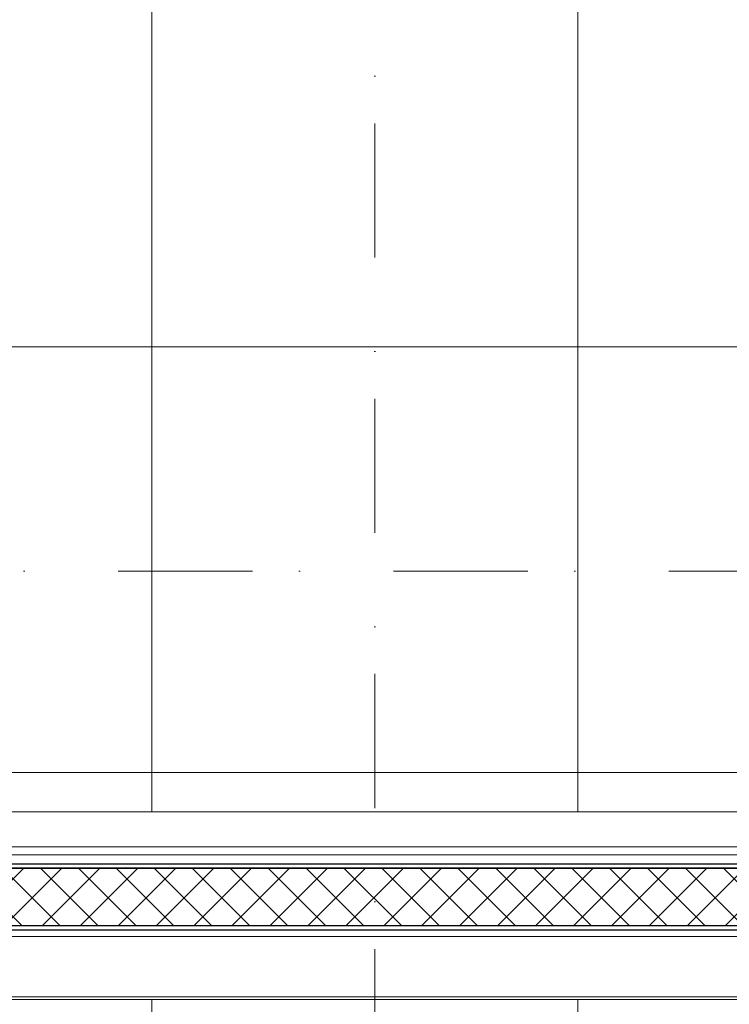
# Model space of a CAD drawing. Header units: millimetres. Extents: x 3652085 to 3778338, y -303702 to -273644.
# Tile 107 of 256: x 3674732 to 3674997, y -276743 to -276376. Entities that reach past the tile are written whole.
import ezdxf

# ---------------------------------------------------------------- set-up
doc = ezdxf.new("R2010")
doc.units = ezdxf.units.MM
for name, pattern in [('AUSGEZOGEN', [0]), ('BEQA', [20.5, 10, -7, 0, -3.5]), ('HIDDEN2', [4.7624999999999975, 3.174999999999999, -1.587499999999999])]:
    doc.linetypes.add(name, pattern=pattern)
doc.layers.add('!!!! BALCONY', color=7, linetype='Continuous')
doc.layers.add('DOOR', color=7, linetype='AUSGEZOGEN')
doc.layers.add('DOOR-IDEN   (HAUSART)', color=43, linetype='Continuous', lineweight=5)
doc.layers.add('Marker - Section_Pen_No__1', color=7, linetype='Continuous', lineweight=13)

# ---------------------------------------------------------------- blocks, each defined once
blk = doc.blocks.new('A$C054672D4 (2-2)')
at = {"layer": 'DOOR', "linetype": 'Continuous', "lineweight": -3}
h = blk.add_hatch(dxfattribs=at)
h.set_pattern_fill('_USER', color=3, scale=10, angle=-45.00000000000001, style=0, double=1, pattern_type=0)
h.set_pattern_definition([(314.9999999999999, (666.1333966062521, 82.83489308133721), (7.071067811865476, 7.071067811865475), []), (44.99999999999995, (666.1333966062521, 82.83489308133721), (-7.071067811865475, 7.071067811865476), [])])
h.paths.add_polyline_path([(666.1333966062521, -138.3433931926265), (687.6319753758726, -138.3433931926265), (687.631975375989, 470.6569147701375), (666.1333966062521, 470.6569147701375)])
at = {"color": 252, "elevation": 33706.18410929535}
for points in [[(638.6319753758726, 401.9573217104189), (638.6319753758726, -143.8433931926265)], [(639.6319753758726, 401.9573217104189), (639.6319753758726, -130.6455647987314)], [(662.1319753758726, 401.9573217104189), (662.1319753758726, -124.8433931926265)], [(692.6319753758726, 401.9573217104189), (692.6319753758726, -122.8433931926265)], [(695.6319753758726, 401.9573217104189), (695.6319753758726, -122.8433931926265)], [(708.6319753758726, 401.9573217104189), (708.6319753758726, -129.6756288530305)]]:
    blk.add_lwpolyline(points, dxfattribs=at)
at = {"color": 7, "linetype": 'HIDDEN2', "ltscale": 5}
blk.add_arc((646.6153032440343, 543.6771682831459, 33706.18410929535), 741.5373520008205, 270.889844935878, 0.4247055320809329, dxfattribs=at)
at = {"layer": 'DOOR', "color": 7, "linetype": 'Continuous', "lineweight": -3, "elevation": 33706.18410929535}
for points in [[(664.6333966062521, 401.9573217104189), (664.6333966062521, -138.3433931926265), (666.1333966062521, -138.3433931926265), (666.1333966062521, 401.9573217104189)], [(666.1333966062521, -138.3433931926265), (687.6319753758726, -138.3433931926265), (687.6319753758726, 401.9573217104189)], [(687.6319753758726, 401.9573217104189), (687.6319753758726, -138.3433931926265), (689.1319753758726, -138.3433931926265), (689.1319753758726, 401.9573217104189)]]:
    blk.add_lwpolyline(points, dxfattribs=at)

msp = doc.modelspace()

# ---------------------------------------------------------------- hatches: boundary and pattern name
at = {"layer": '!!!! BALCONY', "linetype": 'Continuous', "lineweight": 13}
h = msp.add_hatch(dxfattribs=at)
h.set_pattern_fill('NET', color=252, scale=50, angle=360, style=0)
h.set_pattern_definition([(359.9999999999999, (3871472.703406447, -411435.7301605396), (7.776507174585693e-14, 158.75), []), (90, (3871472.703406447, -411435.7301605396), (-158.75, 8.748570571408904e-14), [])])
edge = h.paths.add_edge_path()
edge.add_line((3675295.904283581, -277142.4270460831), (3675410.646501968, -277142.4270460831))
edge.add_line((3675410.646501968, -277142.4270460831), (3675410.646501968, -277007.4513999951))
edge.add_line((3675410.646501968, -277007.4513999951), (3675410.646501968, -277001.3752667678))
edge.add_line((3675410.646501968, -277001.3752667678), (3675410.646501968, -276991.3752667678))
edge.add_line((3675410.646501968, -276991.3752667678), (3675410.646501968, -276968.2030782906))
edge.add_line((3675410.646501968, -276968.2030782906), (3675410.646501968, -276542.1955843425))
edge.add_line((3675410.646501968, -276542.1955843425), (3675410.646501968, -276522.0625606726))
edge.add_line((3675410.646501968, -276522.0625606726), (3675410.646501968, -276491.802601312))
edge.add_line((3675410.646501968, -276491.802601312), (3675410.646501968, -276468.4555416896))
edge.add_line((3675410.646501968, -276468.4555416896), (3675410.646501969, -276300.3437666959))
edge.add_line((3675410.646501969, -276300.3437666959), (3675410.64650197, -276257.4204629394))
edge.add_line((3675410.64650197, -276257.4204629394), (3675410.646501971, -275991.9853915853))
edge.add_line((3675410.646501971, -275991.9853915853), (3675410.646501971, -275859.9888010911))
edge.add_line((3675410.646501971, -275859.9888010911), (3675410.646501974, -275327.9922528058))
edge.add_line((3675410.646501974, -275327.9922528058), (3674693.976127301, -275327.9922528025))
edge.add_line((3674693.976127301, -275327.9922528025), (3674647.86164505, -275327.9922528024))
edge.add_line((3674647.86164505, -275327.9922528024), (3674647.861644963, -275960.9967600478))
edge.add_line((3674647.861644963, -275960.9967600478), (3674567.845679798, -275960.9967600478))
edge.add_line((3674567.845679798, -275960.9967600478), (3674567.846209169, -275991.9850017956))
edge.add_line((3674567.846209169, -275991.9850017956), (3674567.846209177, -275991.9853915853))
edge.add_line((3674567.846209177, -275991.9853915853), (3674567.846795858, -276019.3767569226))
edge.add_line((3674567.846795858, -276019.3767569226), (3674567.860763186, -276671.493195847))
edge.add_line((3674567.860763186, -276671.493195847), (3675297.064057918, -276671.4979140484))
edge.add_arc((3675296.957877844, -276672.4922608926), 0.9999999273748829, -3.8820023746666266e-06, 83.90483964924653, ccw=False)
edge.add_line((3675297.957877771, -276672.4922609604), (3675297.957877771, -276673.9922609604))
edge.add_arc((3675297.457877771, -276673.9922609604), 0.5, -90, 0, ccw=False)
edge.add_line((3675297.457877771, -276674.4922609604), (3675296.457877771, -276674.4922609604))
edge.add_line((3675296.457877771, -276674.4922609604), (3675296.457877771, -276673.9922609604))
edge.add_line((3675296.457877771, -276673.9922609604), (3675294.957877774, -276673.9922609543))
edge.add_arc((3675294.957877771, -276674.9922609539), 0.9999999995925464, 89.99999983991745, 180.0000003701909)
edge.add_line((3675293.957877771, -276674.9922609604), (3675293.957877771, -276686.6922609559))
edge.add_line((3675293.957877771, -276686.6922609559), (3675297.957877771, -276686.6922609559))
edge.add_line((3675297.957877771, -276686.6922609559), (3675297.957877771, -276685.6922609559))
edge.add_line((3675297.957877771, -276685.6922609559), (3675298.957877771, -276685.6922609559))
edge.add_line((3675298.957877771, -276685.6922609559), (3675298.957877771, -276686.6922609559))
edge.add_line((3675298.957877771, -276686.6922609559), (3675298.957877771, -276701.3922609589))
edge.add_line((3675298.957877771, -276701.3922609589), (3675296.757877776, -276701.3922609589))
edge.add_line((3675296.757877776, -276701.3922609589), (3675296.757877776, -276703.2922609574))
edge.add_line((3675296.757877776, -276703.2922609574), (3675294.957877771, -276703.2922609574))
edge.add_line((3675294.957877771, -276703.2922609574), (3675294.957877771, -276701.2422609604))
edge.add_line((3675294.957877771, -276701.2422609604), (3675288.657877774, -276701.2422609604))
edge.add_arc((3675288.657877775, -276702.7422609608), 1.500000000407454, 90.0000000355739, 179.9999999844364)
edge.add_line((3675287.157877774, -276702.7422609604), (3675287.157877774, -276708.9726457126))
edge.add_line((3675287.157877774, -276708.9726457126), (3675286.857877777, -276709.4922609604))
edge.add_line((3675286.857877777, -276709.4922609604), (3675287.157877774, -276710.0118762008))
edge.add_line((3675287.157877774, -276710.0118762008), (3675287.157877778, -276716.2422609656))
edge.add_arc((3675288.657877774, -276716.2422609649), 1.499999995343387, 180.000000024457, 270.0000000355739)
edge.add_line((3675288.657877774, -276717.7422609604), (3675294.957877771, -276717.7422609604))
edge.add_line((3675294.957877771, -276717.7422609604), (3675294.957877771, -276715.6922609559))
edge.add_line((3675294.957877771, -276715.6922609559), (3675296.757877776, -276715.6922609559))
edge.add_line((3675296.757877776, -276715.6922609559), (3675296.757877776, -276717.5922609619))
edge.add_line((3675296.757877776, -276717.5922609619), (3675298.957877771, -276717.5922609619))
edge.add_line((3675298.957877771, -276717.5922609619), (3675298.957877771, -276726.9922609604))
edge.add_line((3675298.957877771, -276726.9922609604), (3675308.957877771, -276726.9922609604))
edge.add_line((3675308.957877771, -276726.9922609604), (3675308.957877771, -276725.4927841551))
edge.add_line((3675308.957877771, -276725.4927841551), (3675308.135239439, -276721.9927841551))
edge.add_line((3675308.135239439, -276721.9927841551), (3675313.885236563, -276721.9927841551))
edge.add_line((3675313.885236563, -276721.9927841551), (3675313.885239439, -276721.9929694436))
edge.add_line((3675313.885239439, -276721.9929694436), (3675319.635239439, -276721.9929694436))
edge.add_line((3675319.635239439, -276721.9929694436), (3675318.957877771, -276725.4929694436))
edge.add_line((3675318.957877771, -276725.4929694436), (3675318.957877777, -276737.492446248))
edge.add_arc((3675314.957877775, -276737.492446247), 4.000000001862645, 269.99999994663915, 359.99999998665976, ccw=False)
edge.add_line((3675314.957877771, -276741.4924462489), (3675301.576597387, -276741.4924462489))
edge.add_line((3675301.576597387, -276741.4924462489), (3675301.576597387, -276754.4924462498))
edge.add_arc((3675299.576597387, -276754.4924462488), 2, 270, 359.9999999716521, ccw=False)
edge.add_line((3675299.576597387, -276756.4924462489), (3675298.576597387, -276756.4924462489))
edge.add_line((3675298.576597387, -276756.4924462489), (3675298.576597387, -276760.9922609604))
edge.add_line((3675298.576597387, -276760.9922609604), (3675298.576597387, -276762.3065101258))
edge.add_line((3675298.576597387, -276762.3065101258), (3675298.606597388, -276762.358471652))
edge.add_line((3675298.606597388, -276762.358471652), (3675298.606597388, -276763.5462996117))
edge.add_line((3675298.606597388, -276763.5462996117), (3675298.606597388, -276766.6264208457))
edge.add_line((3675298.606597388, -276766.6264208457), (3675298.599321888, -276763.5462996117))
edge.add_line((3675298.599321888, -276763.5462996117), (3675298.201482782, -276763.5462996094))
edge.add_arc((3675313.524624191, -276764.4922609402), 15.35231270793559, 176.4673761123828, 193.1780974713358)
edge.add_line((3675298.576597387, -276767.9922609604), (3675298.576597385, -276811.9922609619))
edge.add_arc((3675297.076597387, -276811.9922609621), 1.499999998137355, -90.00000001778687, 1.1116810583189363e-08, ccw=False)
edge.add_line((3675297.076597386, -276813.4922609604), (3675159.318971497, -276813.4922609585))
edge.add_arc((3675159.318971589, -276811.9922607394), 1.500000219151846, 222.810266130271, 269.99999649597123, ccw=False)
edge.add_arc((3675189.763720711, -276783.7899813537), 43.00001602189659, 207.5618149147, 222.8102643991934, ccw=False)
edge.add_arc((3675152.973453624, -276802.9922612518), 1.500000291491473, 89.99999900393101, 207.5617303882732, ccw=False)
edge.add_line((3675152.97345365, -276801.4922609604), (3675267.576597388, -276801.4922609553))
edge.add_arc((3675267.576463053, -276794.4921266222), 7.000134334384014, 270.0010995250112, 359.9989004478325)
edge.add_line((3675274.576597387, -276794.4922609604), (3675274.576597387, -276763.5462996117))
edge.add_line((3675274.576597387, -276763.5462996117), (3675274.576597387, -276756.4924462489))
edge.add_line((3675274.576597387, -276756.4924462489), (3675273.576597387, -276756.4924462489))
edge.add_arc((3675273.576597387, -276754.4924462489), 2, 180, 270, ccw=False)
edge.add_line((3675271.576597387, -276754.4924462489), (3675271.576597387, -276741.4924462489))
edge.add_line((3675271.576597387, -276741.4924462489), (3675270.158876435, -276741.4924462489))
edge.add_line((3675270.158876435, -276741.4924462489), (3675259.957877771, -276741.4924462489))
edge.add_line((3675259.957877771, -276741.4924462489), (3674728.560251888, -276741.4924461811))
edge.add_line((3674728.560251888, -276741.4924461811), (3674714.061287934, -276741.4924461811))
edge.add_line((3674714.061287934, -276741.4924461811), (3674706.728385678, -276741.4924461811))
edge.add_line((3674706.728385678, -276741.4924461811), (3674703.976127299, -276741.4924461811))
edge.add_line((3674703.976127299, -276741.4924461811), (3674693.976127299, -276741.4924461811))
edge.add_line((3674693.976127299, -276741.4924461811), (3674649.861694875, -276741.4924461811))
edge.add_line((3674649.861694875, -276741.4924461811), (3674639.660696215, -276741.4924461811))
edge.add_line((3674639.660696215, -276741.4924461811), (3674584.861694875, -276741.4924461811))
edge.add_arc((3674584.861694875, -276737.492446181), 4.000000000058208, 180, 270, ccw=False)
edge.add_line((3674580.861694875, -276737.492446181), (3674580.861694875, -276728.4924461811))
edge.add_line((3674580.861694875, -276728.4924461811), (3674578.361694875, -276728.4924461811))
edge.add_arc((3674574.361694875, -276728.4924461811), 4, -180, 0, ccw=False)
edge.add_line((3674570.361694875, -276728.4924461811), (3674567.861694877, -276728.4924461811))
edge.add_line((3674567.861694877, -276728.4924461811), (3674567.861694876, -276744.9878247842))
edge.add_line((3674567.861694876, -276744.9878247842), (3674567.879350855, -276744.9878247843))
edge.add_arc((3674569.381616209, -276747.5694999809), 2.986946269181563, 60.2061899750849, 120.19493539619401, ccw=False)
edge.add_line((3674570.865770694, -276744.977370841), (3674580.046864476, -276744.9878247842))
edge.add_line((3674580.046864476, -276744.9878247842), (3674588.948456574, -276744.9878247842))
edge.add_line((3674588.948456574, -276744.9878247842), (3674588.948916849, -276744.9878247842))
edge.add_line((3674588.948916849, -276744.9878247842), (3674592.179238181, -276744.9878247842))
edge.add_line((3674592.179238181, -276744.9878247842), (3674592.179394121, -276744.9878247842))
edge.add_line((3674592.179394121, -276744.9878247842), (3674597.516441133, -276744.9878247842))
edge.add_line((3674597.516441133, -276744.9878247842), (3674597.516519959, -276744.9878247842))
edge.add_line((3674597.516519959, -276744.9878247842), (3674600.653293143, -276744.9878247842))
edge.add_line((3674600.653293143, -276744.9878247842), (3674600.653441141, -276744.9878247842))
edge.add_line((3674600.653441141, -276744.9878247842), (3674606.353694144, -276744.9878247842))
edge.add_line((3674606.353694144, -276744.9878247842), (3674606.353829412, -276744.9878247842))
edge.add_line((3674606.353829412, -276744.9878247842), (3674613.954044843, -276744.9878247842))
edge.add_line((3674613.954044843, -276744.9878247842), (3674613.954197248, -276744.9878247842))
edge.add_line((3674613.954197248, -276744.9878247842), (3674624.389840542, -276744.9878247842))
edge.add_line((3674624.389840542, -276744.9878247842), (3674624.389923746, -276744.9878247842))
edge.add_line((3674624.389923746, -276744.9878247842), (3674626.269411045, -276744.9878247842))
edge.add_line((3674626.269411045, -276744.9878247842), (3674628.04102223, -276744.9878246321))
edge.add_line((3674628.04102223, -276744.9878246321), (3674632.18842992, -276744.2036430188))
edge.add_line((3674632.18842992, -276744.2036430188), (3674632.973028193, -276744.9878247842))
edge.add_line((3674632.973028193, -276744.9878247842), (3674641.862745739, -276744.9878247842))
edge.add_line((3674641.862745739, -276744.9878247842), (3674647.86164505, -276744.9878247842))
edge.add_line((3674647.86164505, -276744.9878247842), (3674647.86164505, -276977.9921885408))
edge.add_line((3674647.86164505, -276977.9921885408), (3675257.312468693, -276977.9921885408))
edge.add_line((3675257.312468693, -276977.9921885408), (3675257.312468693, -277142.4270460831))
edge.add_line((3675257.312468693, -277142.4270460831), (3675295.904283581, -277142.4270460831))

# ---------------------------------------------------------------- linework, layer by layer
at = {"layer": 'Marker - Section_Pen_No__1', "color": 7, "linetype": 'BEQA', "lineweight": 13, "ltscale": 5, "elevation": -0.537108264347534}
for points in [[(3674864.650038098, -274773.2741631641), (3674864.650038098, -277907.1650982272)], [(3675639.842555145, -276581.7571475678), (3673092.650896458, -276581.7571475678)]]:
    msp.add_lwpolyline(points, dxfattribs=at)

# ---------------------------------------------------------------- block references
at = {"layer": 'DOOR-IDEN   (HAUSART)', "color": 1, "rotation": 89.99999999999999}
msp.add_blockref('A$C054672D4 (2-2)', (3675116.018609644, -277380.1244215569, -33706.7212175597), dxfattribs=at)

doc.saveas('drawing.dxf')
